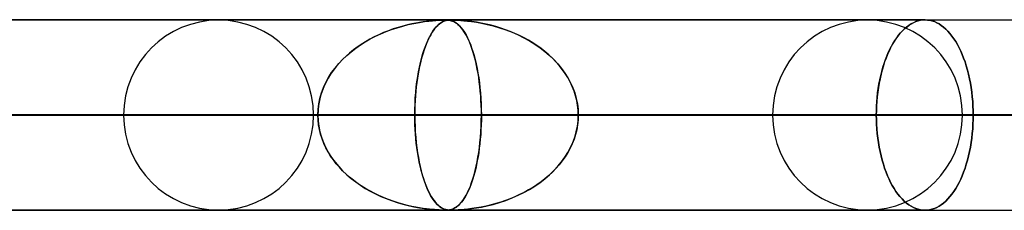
# Model space of a CAD drawing. Header units: millimetres. Extents: x -790 to 790, y -924 to 924.
# Tile 34 of 36: x 535 to 587, y 914 to 924. Entities that reach past the tile are written whole.
import ezdxf

# ---------------------------------------------------------------- set-up
doc = ezdxf.new("R2010")
doc.units = ezdxf.units.MM
doc.layers.add('HIDDEN', color=7, linetype='Continuous')
doc.layers.add('THICK', color=7, linetype='Continuous')

msp = doc.modelspace()

# ---------------------------------------------------------------- linework, layer by layer
at = {"layer": 'HIDDEN'}
for p, q in [((582.722, 923.99), (0, 923.99)), ((0, 923.99), (582.722, 923.99)), ((557.514, 923.98), (0.316, 923.98)), ((555.034, 923.597), (554.78, 923.515)), ((554.978, 923.58), (555.272, 923.666)), ((555.281, 923.669), (555.034, 923.597)), ((555.272, 923.666), (555.569, 923.741)), ((555.519, 923.73), (555.281, 923.669)), ((555.746, 923.781), (555.519, 923.73)), ((555.569, 923.741), (555.866, 923.806)), ((555.962, 923.825), (555.746, 923.781)), ((555.866, 923.806), (556.15, 923.858)), ((556.165, 923.861), (555.962, 923.825)), ((556.15, 923.858), (556.411, 923.898)), ((556.353, 923.89), (556.165, 923.861)), ((556.527, 923.913), (556.353, 923.89)), ((556.411, 923.898), (556.644, 923.927)), ((556.684, 923.931), (556.527, 923.913)), ((556.644, 923.927), (556.848, 923.947)), ((556.822, 923.945), (556.684, 923.931)), ((556.95, 923.955), (556.822, 923.945)), ((556.848, 923.947), (557.019, 923.961)), ((557.012, 923.597), (556.944, 923.515)), ((557.073, 923.964), (556.95, 923.955)), ((556.96, 923.535), (557.039, 923.628)), ((557.077, 923.669), (557.012, 923.597)), ((557.019, 923.961), (557.16, 923.97)), ((557.039, 923.628), (557.119, 923.71)), ((557.188, 923.971), (557.073, 923.964)), ((557.14, 923.73), (557.077, 923.669)), ((557.119, 923.71), (557.201, 923.781)), ((557.201, 923.781), (557.14, 923.73)), ((557.16, 923.97), (557.275, 923.975)), ((557.292, 923.975), (557.188, 923.971)), ((557.201, 923.781), (557.282, 923.84)), ((557.259, 923.825), (557.201, 923.781)), ((557.315, 923.861), (557.259, 923.825)), ((557.275, 923.975), (557.37, 923.978)), ((557.282, 923.84), (557.359, 923.885)), ((557.378, 923.978), (557.292, 923.975)), ((557.368, 923.89), (557.315, 923.861)), ((557.359, 923.885), (557.43, 923.918)), ((557.417, 923.913), (557.368, 923.89)), ((557.37, 923.978), (557.448, 923.98)), ((557.45, 923.98), (557.378, 923.978)), ((557.464, 923.931), (557.417, 923.913)), ((557.43, 923.918), (557.496, 923.942)), ((557.448, 923.98), (557.514, 923.98)), ((557.513, 923.98), (557.45, 923.98)), ((557.506, 923.945), (557.464, 923.931)), ((557.496, 923.942), (557.556, 923.957)), ((557.548, 923.955), (557.506, 923.945)), ((557.572, 923.98), (557.513, 923.98)), ((557.514, 923.98), (557.572, 923.98)), ((557.836, 923.98), (557.514, 923.98)), ((557.591, 923.964), (557.548, 923.955)), ((557.556, 923.957), (557.61, 923.968)), ((557.625, 923.978), (557.572, 923.98)), ((557.572, 923.98), (557.625, 923.978)), ((557.636, 923.971), (557.591, 923.964)), ((557.61, 923.968), (557.662, 923.974)), ((557.675, 923.975), (557.625, 923.978)), ((557.625, 923.978), (557.675, 923.975)), ((557.682, 923.975), (557.636, 923.971)), ((557.662, 923.974), (557.714, 923.978)), ((557.725, 923.969), (557.675, 923.975)), ((557.675, 923.975), (557.724, 923.969)), ((557.73, 923.978), (557.682, 923.975)), ((557.714, 923.978), (557.767, 923.979)), ((557.724, 923.969), (557.775, 923.961)), ((557.777, 923.961), (557.725, 923.969)), ((557.779, 923.98), (557.73, 923.978)), ((557.767, 923.979), (557.826, 923.98)), ((557.775, 923.961), (557.829, 923.949)), ((557.833, 923.947), (557.777, 923.961)), ((557.835, 923.98), (557.779, 923.98)), ((557.829, 923.949), (557.887, 923.93)), ((557.892, 923.928), (557.833, 923.947)), ((557.901, 923.98), (557.835, 923.98)), ((557.836, 923.98), (557.902, 923.98)), ((647.9, 923.98), (557.836, 923.98)), ((557.887, 923.93), (557.952, 923.904)), ((557.955, 923.902), (557.892, 923.928)), ((557.98, 923.978), (557.901, 923.98)), ((557.902, 923.98), (557.98, 923.978)), ((557.952, 923.904), (558.021, 923.867)), ((558.021, 923.867), (557.955, 923.902)), ((557.98, 923.978), (558.074, 923.975)), ((558.074, 923.975), (557.98, 923.978)), ((558.091, 923.822), (558.021, 923.867)), ((558.021, 923.867), (558.096, 923.819)), ((558.074, 923.975), (558.187, 923.969)), ((558.189, 923.969), (558.074, 923.975)), ((558.161, 923.769), (558.091, 923.822)), ((558.096, 923.819), (558.176, 923.756)), ((558.23, 923.707), (558.161, 923.769)), ((558.176, 923.756), (558.259, 923.678)), ((558.187, 923.969), (558.323, 923.961)), ((558.329, 923.961), (558.189, 923.969)), ((558.297, 923.638), (558.23, 923.707)), ((558.259, 923.678), (558.347, 923.581)), ((558.364, 923.56), (558.297, 923.638)), ((558.323, 923.961), (558.483, 923.949)), ((558.496, 923.947), (558.329, 923.961)), ((558.483, 923.949), (558.673, 923.93)), ((558.689, 923.928), (558.496, 923.947)), ((558.673, 923.93), (558.894, 923.904)), ((558.905, 923.902), (558.689, 923.928)), ((558.894, 923.904), (559.143, 923.867)), ((559.143, 923.867), (558.905, 923.902)), ((559.143, 923.867), (559.417, 923.819)), ((559.399, 923.822), (559.143, 923.867)), ((559.658, 923.769), (559.399, 923.822)), ((559.417, 923.819), (559.714, 923.756)), ((559.917, 923.707), (559.658, 923.769)), ((559.714, 923.756), (560.03, 923.678)), ((560.174, 923.638), (559.917, 923.707)), ((560.03, 923.678), (560.362, 923.581)), ((560.428, 923.56), (560.174, 923.638)), ((581.746, 923.609), (581.629, 923.508)), ((581.661, 923.537), (581.775, 923.632)), ((581.865, 923.699), (581.746, 923.609)), ((581.775, 923.632), (581.891, 923.717)), ((581.986, 923.777), (581.865, 923.699)), ((581.891, 923.717), (582.009, 923.79)), ((582.109, 923.843), (581.986, 923.777)), ((582.009, 923.79), (582.128, 923.852)), ((582.232, 923.897), (582.109, 923.843)), ((582.128, 923.852), (582.247, 923.902)), ((582.356, 923.938), (582.232, 923.897)), ((582.247, 923.902), (582.367, 923.941)), ((582.479, 923.967), (582.356, 923.938)), ((582.367, 923.941), (582.487, 923.968)), ((582.602, 923.984), (582.479, 923.967)), ((582.487, 923.968), (582.605, 923.985)), ((582.722, 923.99), (582.602, 923.984)), ((582.605, 923.985), (582.722, 923.99)), ((582.843, 923.984), (582.722, 923.99)), ((582.722, 923.99), (582.843, 923.984)), ((582.965, 923.967), (582.843, 923.984)), ((582.843, 923.984), (582.965, 923.967)), ((583.088, 923.938), (582.965, 923.967)), ((582.965, 923.967), (583.088, 923.938)), ((583.211, 923.897), (583.088, 923.938)), ((583.088, 923.938), (583.211, 923.897)), ((583.334, 923.843), (583.211, 923.897)), ((583.211, 923.897), (583.334, 923.843)), ((583.456, 923.777), (583.334, 923.843)), ((583.334, 923.843), (583.456, 923.777)), ((583.576, 923.699), (583.456, 923.777)), ((583.456, 923.777), (583.576, 923.699)), ((583.694, 923.609), (583.576, 923.699)), ((583.576, 923.699), (583.694, 923.609)), ((583.81, 923.508), (583.694, 923.609)), ((583.694, 923.609), (583.81, 923.508)), ((553.777, 923.096), (553.542, 922.973)), ((553.572, 922.989), (553.842, 923.129)), ((554.018, 923.213), (553.777, 923.096)), ((553.842, 923.129), (554.119, 923.258)), ((554.266, 923.321), (554.018, 923.213)), ((554.119, 923.258), (554.401, 923.376)), ((554.521, 923.422), (554.266, 923.321)), ((554.401, 923.376), (554.687, 923.483)), ((554.78, 923.515), (554.521, 923.422)), ((554.687, 923.483), (554.978, 923.58)), ((556.681, 923.096), (556.62, 922.973)), ((556.657, 923.049), (556.73, 923.188)), ((556.744, 923.213), (556.681, 923.096)), ((556.73, 923.188), (556.805, 923.315)), ((556.809, 923.321), (556.744, 923.213)), ((556.805, 923.315), (556.882, 923.43)), ((556.876, 923.422), (556.809, 923.321)), ((556.944, 923.515), (556.876, 923.422)), ((556.882, 923.43), (556.96, 923.535)), ((558.347, 923.581), (558.434, 923.468)), ((558.43, 923.475), (558.364, 923.56)), ((558.494, 923.381), (558.43, 923.475)), ((558.434, 923.468), (558.519, 923.343)), ((558.557, 923.279), (558.494, 923.381)), ((558.519, 923.343), (558.6, 923.204)), ((558.62, 923.169), (558.557, 923.279)), ((558.6, 923.204), (558.679, 923.053)), ((558.68, 923.051), (558.62, 923.169)), ((560.362, 923.581), (560.698, 923.468)), ((560.68, 923.475), (560.428, 923.56)), ((560.929, 923.381), (560.68, 923.475)), ((560.698, 923.468), (561.024, 923.343)), ((561.174, 923.279), (560.929, 923.381)), ((561.024, 923.343), (561.34, 923.204)), ((561.414, 923.169), (561.174, 923.279)), ((561.34, 923.204), (561.646, 923.053)), ((561.651, 923.051), (561.414, 923.169)), ((581.297, 923.139), (581.195, 922.997)), ((581.234, 923.054), (581.336, 923.189)), ((581.404, 923.272), (581.297, 923.139)), ((581.336, 923.189), (581.441, 923.314)), ((581.515, 923.395), (581.404, 923.272)), ((581.441, 923.314), (581.549, 923.431)), ((581.629, 923.508), (581.515, 923.395)), ((581.549, 923.431), (581.661, 923.537)), ((583.922, 923.395), (583.81, 923.508)), ((583.81, 923.508), (583.922, 923.395)), ((584.032, 923.272), (583.922, 923.395)), ((583.922, 923.395), (584.032, 923.272)), ((584.138, 923.139), (584.032, 923.272)), ((584.032, 923.272), (584.138, 923.139)), ((584.239, 922.997), (584.138, 923.139)), ((584.138, 923.139), (584.239, 922.997)), ((552.883, 922.56), (552.68, 922.409)), ((552.804, 922.503), (553.052, 922.676)), ((553.095, 922.705), (552.883, 922.56)), ((553.052, 922.676), (553.309, 922.838)), ((553.315, 922.842), (553.095, 922.705)), ((553.309, 922.838), (553.572, 922.989)), ((553.542, 922.973), (553.315, 922.842)), ((556.384, 922.378), (556.449, 922.564)), ((556.448, 922.56), (556.394, 922.409)), ((556.503, 922.705), (556.448, 922.56)), ((556.449, 922.564), (556.516, 922.738)), ((556.56, 922.842), (556.503, 922.705)), ((556.516, 922.738), (556.586, 922.899)), ((556.62, 922.973), (556.56, 922.842)), ((556.586, 922.899), (556.657, 923.049)), ((558.679, 923.053), (558.755, 922.89)), ((558.74, 922.924), (558.68, 923.051)), ((558.798, 922.788), (558.74, 922.924)), ((558.755, 922.89), (558.828, 922.715)), ((558.855, 922.644), (558.798, 922.788)), ((558.828, 922.715), (558.897, 922.528)), ((558.91, 922.491), (558.855, 922.644)), ((561.646, 923.053), (561.94, 922.89)), ((561.882, 922.924), (561.651, 923.051)), ((562.108, 922.788), (561.882, 922.924)), ((561.94, 922.89), (562.223, 922.715)), ((562.329, 922.644), (562.108, 922.788)), ((562.223, 922.715), (562.493, 922.528)), ((562.543, 922.491), (562.329, 922.644)), ((580.874, 922.444), (580.957, 922.606)), ((581.003, 922.689), (580.915, 922.526)), ((580.957, 922.606), (581.045, 922.762)), ((581.096, 922.847), (581.003, 922.689)), ((581.045, 922.762), (581.137, 922.912)), ((581.195, 922.997), (581.096, 922.847)), ((581.137, 922.912), (581.234, 923.054)), ((584.336, 922.847), (584.239, 922.997)), ((584.239, 922.997), (584.336, 922.847)), ((584.427, 922.689), (584.336, 922.847)), ((584.336, 922.847), (584.427, 922.689)), ((584.514, 922.526), (584.427, 922.689)), ((584.427, 922.689), (584.514, 922.526)), ((552.117, 921.912), (552.335, 922.12)), ((552.297, 922.085), (552.117, 921.913)), ((552.484, 922.25), (552.297, 922.085)), ((552.335, 922.12), (552.565, 922.317)), ((552.68, 922.409), (552.484, 922.25)), ((552.565, 922.317), (552.804, 922.503)), ((556.294, 922.085), (556.248, 921.913)), ((556.263, 921.969), (556.322, 922.18)), ((556.343, 922.25), (556.294, 922.085)), ((556.322, 922.18), (556.384, 922.378)), ((556.394, 922.409), (556.343, 922.25)), ((558.897, 922.528), (558.963, 922.33)), ((558.963, 922.33), (558.91, 922.491)), ((559.014, 922.159), (558.963, 922.33)), ((558.963, 922.33), (559.024, 922.122)), ((559.063, 921.98), (559.014, 922.159)), ((559.024, 922.122), (559.082, 921.904)), ((562.493, 922.528), (562.75, 922.33)), ((562.751, 922.33), (562.543, 922.491)), ((562.75, 922.33), (562.993, 922.122)), ((562.951, 922.159), (562.751, 922.33)), ((563.143, 921.98), (562.951, 922.159)), ((562.993, 922.122), (563.219, 921.904)), ((580.643, 921.902), (580.716, 922.092)), ((580.75, 922.172), (580.672, 921.98)), ((580.716, 922.092), (580.793, 922.272)), ((580.831, 922.354), (580.75, 922.172)), ((580.793, 922.272), (580.874, 922.444)), ((580.915, 922.526), (580.831, 922.354)), ((584.597, 922.354), (584.514, 922.526)), ((584.514, 922.526), (584.597, 922.354)), ((584.676, 922.172), (584.597, 922.354)), ((584.597, 922.354), (584.676, 922.172)), ((584.752, 921.98), (584.676, 922.172)), ((584.676, 922.172), (584.752, 921.98)), ((551.784, 921.543), (551.63, 921.346)), ((551.718, 921.461), (551.91, 921.692)), ((551.946, 921.732), (551.784, 921.543)), ((551.91, 921.692), (552.117, 921.912)), ((552.117, 921.913), (551.946, 921.732)), ((556.16, 921.543), (556.12, 921.346)), ((556.154, 921.513), (556.206, 921.747)), ((556.203, 921.732), (556.16, 921.543)), ((556.248, 921.913), (556.203, 921.732)), ((556.206, 921.747), (556.263, 921.969)), ((559.109, 921.792), (559.063, 921.98)), ((559.082, 921.904), (559.136, 921.677)), ((559.153, 921.596), (559.109, 921.792)), ((559.136, 921.677), (559.185, 921.442)), ((559.195, 921.391), (559.153, 921.596)), ((563.325, 921.792), (563.143, 921.98)), ((563.219, 921.904), (563.429, 921.677)), ((563.498, 921.596), (563.325, 921.792)), ((563.429, 921.677), (563.621, 921.442)), ((563.659, 921.391), (563.498, 921.596)), ((580.531, 921.571), (580.467, 921.355)), ((580.509, 921.5), (580.574, 921.705)), ((580.599, 921.78), (580.531, 921.571)), ((580.574, 921.705), (580.643, 921.902)), ((580.672, 921.98), (580.599, 921.78)), ((584.824, 921.78), (584.752, 921.98)), ((584.752, 921.98), (584.824, 921.78)), ((584.891, 921.571), (584.824, 921.78)), ((584.824, 921.78), (584.891, 921.571)), ((584.953, 921.355), (584.891, 921.571)), ((584.891, 921.571), (584.953, 921.355)), ((551.487, 921.14), (551.355, 920.925)), ((551.379, 920.967), (551.54, 921.219)), ((551.63, 921.346), (551.487, 921.14)), ((551.54, 921.219), (551.718, 921.461)), ((556.023, 920.744), (556.062, 921.011)), ((556.083, 921.14), (556.049, 920.925)), ((556.062, 921.011), (556.106, 921.268)), ((556.12, 921.346), (556.083, 921.14)), ((556.106, 921.268), (556.154, 921.513)), ((559.185, 921.442), (559.229, 921.199)), ((559.233, 921.179), (559.195, 921.391)), ((559.229, 921.199), (559.269, 920.949)), ((559.268, 920.958), (559.233, 921.179)), ((563.621, 921.442), (563.796, 921.199)), ((563.81, 921.179), (563.659, 921.391)), ((563.796, 921.199), (563.953, 920.949)), ((563.948, 920.958), (563.81, 921.179)), ((580.346, 920.847), (580.395, 921.07)), ((580.41, 921.132), (580.357, 920.903)), ((580.395, 921.07), (580.449, 921.288)), ((580.467, 921.355), (580.41, 921.132)), ((580.449, 921.288), (580.509, 921.5)), ((585.009, 921.132), (584.953, 921.355)), ((584.953, 921.355), (585.009, 921.132)), ((585.06, 920.903), (585.009, 921.132)), ((585.009, 921.132), (585.06, 920.903)), ((551.111, 920.433), (551.236, 920.705)), ((551.235, 920.703), (551.129, 920.474)), ((551.355, 920.925), (551.235, 920.703)), ((551.236, 920.705), (551.379, 920.967)), ((555.989, 920.467), (556.023, 920.744)), ((556.017, 920.703), (555.989, 920.474)), ((556.049, 920.925), (556.017, 920.703)), ((559.3, 920.73), (559.268, 920.958)), ((559.269, 920.949), (559.305, 920.692)), ((559.328, 920.494), (559.3, 920.73)), ((559.305, 920.692), (559.335, 920.426)), ((559.352, 920.252), (559.328, 920.494)), ((564.072, 920.73), (563.948, 920.958)), ((563.953, 920.949), (564.091, 920.692)), ((564.182, 920.494), (564.072, 920.73)), ((564.091, 920.692), (564.211, 920.426)), ((564.277, 920.252), (564.182, 920.494)), ((580.264, 920.39), (580.302, 920.62)), ((580.311, 920.67), (580.271, 920.433)), ((580.302, 920.62), (580.346, 920.847)), ((580.357, 920.903), (580.311, 920.67)), ((585.105, 920.67), (585.06, 920.903)), ((585.06, 920.903), (585.105, 920.67)), ((585.145, 920.433), (585.105, 920.67)), ((585.105, 920.67), (585.145, 920.433)), ((550.959, 919.998), (550.898, 919.752)), ((550.925, 919.867), (551.007, 920.154)), ((551.036, 920.239), (550.959, 919.998)), ((551.007, 920.154), (551.111, 920.433)), ((551.129, 920.474), (551.036, 920.239)), ((555.945, 919.998), (555.929, 919.752)), ((555.937, 919.888), (555.96, 920.182)), ((555.965, 920.239), (555.945, 919.998)), ((555.96, 920.182), (555.989, 920.467)), ((555.989, 920.474), (555.965, 920.239)), ((559.335, 920.426), (559.361, 920.152)), ((559.372, 920.006), (559.352, 920.252)), ((559.361, 920.152), (559.381, 919.868)), ((559.388, 919.756), (559.372, 920.006)), ((564.211, 920.426), (564.312, 920.152)), ((564.356, 920.006), (564.277, 920.252)), ((564.312, 920.152), (564.392, 919.868)), ((564.418, 919.756), (564.356, 920.006)), ((580.206, 919.922), (580.232, 920.157)), ((580.237, 920.193), (580.209, 919.951)), ((580.232, 920.157), (580.264, 920.39)), ((580.271, 920.433), (580.237, 920.193)), ((585.178, 920.193), (585.145, 920.433)), ((585.145, 920.433), (585.178, 920.193)), ((585.205, 919.951), (585.178, 920.193)), ((585.178, 920.193), (585.205, 919.951)), ((550.854, 919.501), (550.827, 919.247)), ((550.83, 919.284), (550.865, 919.577)), ((550.898, 919.752), (550.854, 919.501)), ((550.865, 919.577), (550.925, 919.867)), ((555.911, 919.292), (555.921, 919.591)), ((555.918, 919.501), (555.911, 919.247)), ((555.929, 919.752), (555.918, 919.501)), ((555.921, 919.591), (555.937, 919.888)), ((559.381, 919.868), (559.396, 919.579)), ((559.399, 919.503), (559.388, 919.756)), ((559.396, 919.579), (559.405, 919.286)), ((559.406, 919.247), (559.399, 919.503)), ((564.392, 919.868), (564.451, 919.579)), ((564.463, 919.503), (564.418, 919.756)), ((564.451, 919.579), (564.487, 919.286)), ((564.49, 919.247), (564.463, 919.503)), ((580.173, 919.467), (580.164, 919.227)), ((580.164, 919.22), (580.172, 919.453)), ((580.172, 919.453), (580.186, 919.687)), ((580.188, 919.709), (580.173, 919.467)), ((580.186, 919.687), (580.206, 919.922)), ((580.209, 919.951), (580.188, 919.709)), ((585.226, 919.709), (585.205, 919.951)), ((585.205, 919.951), (585.226, 919.709)), ((585.24, 919.467), (585.226, 919.709)), ((585.226, 919.709), (585.24, 919.467)), ((585.249, 919.227), (585.24, 919.467)), ((585.24, 919.467), (585.249, 919.227)), ((5, 918.99), (559.408, 918.99)), ((550.818, 918.99), (5, 918.99)), ((559.408, 918.99), (5, 918.99)), ((5, 918.99), (550.818, 918.99)), ((540.61, 918.99), (467.851, 918.99)), ((467.851, 918.99), (540.61, 918.99)), ((550.59, 918.99), (476.442, 918.99)), ((550.59, 918.99), (476.442, 918.99)), ((574.71, 918.99), (497.204, 918.99)), ((497.204, 918.99), (574.71, 918.99)), ((584.69, 918.99), (505.794, 918.99)), ((584.69, 918.99), (505.794, 918.99)), ((608.81, 918.99), (526.556, 918.99)), ((526.556, 918.99), (608.81, 918.99)), ((530.056, 918.99), (550.818, 918.99)), ((550.818, 918.99), (530.056, 918.99)), ((618.79, 918.99), (535.146, 918.99)), ((618.79, 918.99), (535.146, 918.99)), ((555.908, 918.99), (535.146, 918.99)), ((535.146, 918.99), (555.908, 918.99)), ((550.818, 918.99), (550.83, 919.284)), ((550.827, 919.247), (550.818, 918.99)), ((550.827, 918.733), (550.818, 918.99)), ((550.818, 918.99), (550.83, 918.696)), ((555.908, 918.99), (555.911, 919.292)), ((555.911, 919.247), (555.908, 918.99)), ((555.908, 918.99), (555.911, 918.696)), ((642.91, 918.99), (555.908, 918.99)), ((555.911, 918.734), (555.908, 918.99)), ((555.908, 918.99), (642.91, 918.99)), ((559.405, 919.286), (559.408, 918.99)), ((559.405, 918.694), (559.408, 918.99)), ((559.408, 918.99), (559.406, 919.247)), ((559.408, 918.99), (559.406, 918.733)), ((559.408, 918.99), (580.161, 918.99)), ((580.161, 918.99), (559.408, 918.99)), ((564.487, 919.286), (564.499, 918.99)), ((564.487, 918.694), (564.499, 918.99)), ((564.499, 918.99), (564.49, 919.247)), ((564.499, 918.99), (564.49, 918.733)), ((652.89, 918.99), (564.499, 918.99)), ((652.89, 918.99), (564.499, 918.99)), ((585.252, 918.99), (564.499, 918.99)), ((564.499, 918.99), (585.252, 918.99)), ((580.164, 919.227), (580.161, 918.99)), ((580.161, 918.99), (580.164, 919.22)), ((580.161, 918.99), (580.164, 918.753)), ((580.164, 918.753), (580.161, 918.99)), ((585.252, 918.99), (585.249, 919.227)), ((585.249, 919.227), (585.252, 918.99)), ((585.249, 918.753), (585.252, 918.99)), ((585.252, 918.99), (585.249, 918.753)), ((550.854, 918.479), (550.827, 918.733)), ((550.83, 918.696), (550.865, 918.403)), ((550.898, 918.228), (550.854, 918.479)), ((555.918, 918.48), (555.911, 918.734)), ((555.911, 918.696), (555.921, 918.403)), ((555.929, 918.23), (555.918, 918.48)), ((559.399, 918.477), (559.388, 918.224)), ((559.396, 918.401), (559.405, 918.694)), ((559.406, 918.733), (559.399, 918.477)), ((564.463, 918.477), (564.418, 918.224)), ((564.451, 918.401), (564.487, 918.694)), ((564.49, 918.733), (564.463, 918.477)), ((580.164, 918.753), (580.173, 918.513)), ((580.173, 918.513), (580.164, 918.753)), ((580.173, 918.513), (580.188, 918.271)), ((580.188, 918.271), (580.173, 918.513)), ((585.226, 918.271), (585.24, 918.513)), ((585.24, 918.513), (585.226, 918.271)), ((585.24, 918.513), (585.249, 918.753)), ((585.249, 918.753), (585.24, 918.513)), ((550.865, 918.403), (550.925, 918.113)), ((550.959, 917.982), (550.898, 918.228)), ((550.925, 918.113), (551.007, 917.826)), ((551.036, 917.741), (550.959, 917.982)), ((555.921, 918.403), (555.936, 918.113)), ((555.945, 917.984), (555.929, 918.23)), ((555.936, 918.113), (555.958, 917.826)), ((555.965, 917.743), (555.945, 917.984)), ((559.372, 917.974), (559.352, 917.728)), ((559.361, 917.828), (559.381, 918.112)), ((559.388, 918.224), (559.372, 917.974)), ((559.381, 918.112), (559.396, 918.401)), ((564.356, 917.974), (564.277, 917.728)), ((564.312, 917.828), (564.392, 918.112)), ((564.418, 918.224), (564.356, 917.974)), ((564.392, 918.112), (564.451, 918.401)), ((580.188, 918.271), (580.209, 918.029)), ((580.209, 918.029), (580.188, 918.271)), ((580.209, 918.029), (580.237, 917.787)), ((580.237, 917.787), (580.209, 918.029)), ((585.178, 917.787), (585.205, 918.029)), ((585.205, 918.029), (585.178, 917.787)), ((585.205, 918.029), (585.226, 918.271)), ((585.226, 918.271), (585.205, 918.029)), ((551.007, 917.826), (551.111, 917.547)), ((551.129, 917.506), (551.036, 917.741)), ((551.111, 917.547), (551.236, 917.275)), ((551.235, 917.277), (551.129, 917.506)), ((555.958, 917.826), (555.985, 917.547)), ((555.989, 917.509), (555.965, 917.743)), ((555.985, 917.547), (556.017, 917.275)), ((556.017, 917.28), (555.989, 917.509)), ((559.328, 917.486), (559.3, 917.25)), ((559.305, 917.288), (559.335, 917.554)), ((559.352, 917.728), (559.328, 917.486)), ((559.335, 917.554), (559.361, 917.828)), ((564.182, 917.486), (564.072, 917.25)), ((564.091, 917.288), (564.211, 917.554)), ((564.277, 917.728), (564.182, 917.486)), ((564.211, 917.554), (564.312, 917.828)), ((580.237, 917.787), (580.271, 917.547)), ((580.271, 917.547), (580.237, 917.787)), ((580.271, 917.547), (580.311, 917.31)), ((580.311, 917.31), (580.271, 917.547)), ((585.105, 917.31), (585.145, 917.547)), ((585.145, 917.547), (585.105, 917.31)), ((585.145, 917.547), (585.178, 917.787)), ((585.178, 917.787), (585.145, 917.547)), ((551.355, 917.055), (551.235, 917.277)), ((551.236, 917.275), (551.379, 917.013)), ((551.487, 916.84), (551.355, 917.055)), ((551.379, 917.013), (551.54, 916.761)), ((556.048, 917.059), (556.017, 917.28)), ((556.017, 917.275), (556.055, 917.013)), ((556.082, 916.845), (556.048, 917.059)), ((556.055, 917.013), (556.097, 916.761)), ((559.229, 916.781), (559.269, 917.031)), ((559.268, 917.022), (559.233, 916.801)), ((559.3, 917.25), (559.268, 917.022)), ((559.269, 917.031), (559.305, 917.288)), ((563.796, 916.781), (563.953, 917.031)), ((563.948, 917.022), (563.81, 916.801)), ((564.072, 917.25), (563.948, 917.022)), ((563.953, 917.031), (564.091, 917.288)), ((580.311, 917.31), (580.357, 917.077)), ((580.357, 917.077), (580.311, 917.31)), ((580.357, 917.077), (580.41, 916.848)), ((580.41, 916.848), (580.357, 917.077)), ((585.009, 916.848), (585.06, 917.077)), ((585.06, 917.077), (585.009, 916.848)), ((585.06, 917.077), (585.105, 917.31)), ((585.105, 917.31), (585.06, 917.077)), ((551.63, 916.634), (551.487, 916.84)), ((551.54, 916.761), (551.718, 916.519)), ((551.784, 916.437), (551.63, 916.634)), ((551.718, 916.519), (551.91, 916.288)), ((551.946, 916.248), (551.784, 916.437)), ((556.12, 916.639), (556.082, 916.845)), ((556.097, 916.761), (556.143, 916.519)), ((556.159, 916.442), (556.12, 916.639)), ((556.143, 916.519), (556.194, 916.288)), ((556.202, 916.253), (556.159, 916.442)), ((559.153, 916.384), (559.109, 916.188)), ((559.136, 916.303), (559.185, 916.538)), ((559.195, 916.589), (559.153, 916.384)), ((559.185, 916.538), (559.229, 916.781)), ((559.233, 916.801), (559.195, 916.589)), ((563.498, 916.384), (563.325, 916.188)), ((563.429, 916.303), (563.621, 916.538)), ((563.659, 916.589), (563.498, 916.384)), ((563.621, 916.538), (563.796, 916.781)), ((563.81, 916.801), (563.659, 916.589)), ((580.41, 916.848), (580.467, 916.625)), ((580.467, 916.625), (580.41, 916.848)), ((580.467, 916.625), (580.531, 916.409)), ((580.531, 916.409), (580.467, 916.625)), ((580.531, 916.409), (580.599, 916.2)), ((580.599, 916.2), (580.531, 916.409)), ((584.824, 916.2), (584.891, 916.409)), ((584.891, 916.409), (584.824, 916.2)), ((584.891, 916.409), (584.953, 916.625)), ((584.953, 916.625), (584.891, 916.409)), ((584.953, 916.625), (585.009, 916.848)), ((585.009, 916.848), (584.953, 916.625)), ((551.91, 916.288), (552.117, 916.068)), ((552.117, 916.067), (551.946, 916.248)), ((552.117, 916.068), (552.335, 915.86)), ((552.297, 915.895), (552.117, 916.067)), ((552.484, 915.73), (552.297, 915.895)), ((552.335, 915.86), (552.565, 915.663)), ((556.194, 916.288), (556.247, 916.068)), ((556.246, 916.072), (556.202, 916.253)), ((556.293, 915.9), (556.246, 916.072)), ((556.247, 916.068), (556.304, 915.86)), ((556.342, 915.735), (556.293, 915.9)), ((556.304, 915.86), (556.364, 915.663)), ((558.963, 915.65), (559.024, 915.858)), ((559.063, 916), (559.014, 915.821)), ((559.024, 915.858), (559.082, 916.076)), ((559.109, 916.188), (559.063, 916)), ((559.082, 916.076), (559.136, 916.303)), ((562.75, 915.65), (562.993, 915.858)), ((563.143, 916), (562.951, 915.821)), ((562.993, 915.858), (563.219, 916.076)), ((563.325, 916.188), (563.143, 916)), ((563.219, 916.076), (563.429, 916.303)), ((580.599, 916.2), (580.672, 916)), ((580.672, 916), (580.599, 916.2)), ((580.672, 916), (580.75, 915.808)), ((580.75, 915.808), (580.672, 916)), ((584.676, 915.808), (584.752, 916)), ((584.752, 916), (584.676, 915.808)), ((584.752, 916), (584.824, 916.2)), ((584.824, 916.2), (584.752, 916)), ((552.68, 915.572), (552.484, 915.73)), ((552.565, 915.663), (552.804, 915.477)), ((552.883, 915.42), (552.68, 915.572)), ((552.804, 915.477), (553.052, 915.304)), ((553.095, 915.275), (552.883, 915.42)), ((556.393, 915.577), (556.342, 915.735)), ((556.364, 915.663), (556.427, 915.477)), ((556.446, 915.426), (556.393, 915.577)), ((556.427, 915.477), (556.492, 915.304)), ((556.501, 915.281), (556.446, 915.426)), ((558.855, 915.336), (558.798, 915.192)), ((558.828, 915.265), (558.897, 915.452)), ((558.91, 915.489), (558.855, 915.336)), ((558.897, 915.452), (558.963, 915.65)), ((558.963, 915.65), (558.91, 915.489)), ((559.014, 915.821), (558.963, 915.65)), ((562.329, 915.336), (562.108, 915.192)), ((562.223, 915.265), (562.493, 915.452)), ((562.543, 915.489), (562.329, 915.336)), ((562.493, 915.452), (562.75, 915.65)), ((562.751, 915.65), (562.543, 915.489)), ((562.951, 915.821), (562.751, 915.65)), ((580.75, 915.808), (580.831, 915.626)), ((580.831, 915.626), (580.75, 915.808)), ((580.831, 915.626), (580.915, 915.454)), ((580.915, 915.454), (580.831, 915.626)), ((580.915, 915.454), (581.003, 915.291)), ((581.003, 915.291), (580.915, 915.454)), ((584.427, 915.291), (584.514, 915.454)), ((584.514, 915.454), (584.427, 915.291)), ((584.514, 915.454), (584.597, 915.626)), ((584.597, 915.626), (584.514, 915.454)), ((584.597, 915.626), (584.676, 915.808)), ((584.676, 915.808), (584.597, 915.626)), ((553.052, 915.304), (553.309, 915.142)), ((553.315, 915.138), (553.095, 915.275)), ((553.309, 915.142), (553.572, 914.991)), ((553.542, 915.007), (553.315, 915.138)), ((553.777, 914.884), (553.542, 915.007)), ((553.572, 914.991), (553.842, 914.851)), ((554.018, 914.767), (553.777, 914.884)), ((553.842, 914.851), (554.119, 914.722)), ((556.492, 915.304), (556.559, 915.142)), ((556.558, 915.143), (556.501, 915.281)), ((556.617, 915.013), (556.558, 915.143)), ((556.559, 915.142), (556.628, 914.991)), ((556.678, 914.889), (556.617, 915.013)), ((556.628, 914.991), (556.698, 914.851)), ((556.741, 914.773), (556.678, 914.889)), ((556.698, 914.851), (556.771, 914.722)), ((558.62, 914.811), (558.557, 914.701)), ((558.6, 914.776), (558.679, 914.927)), ((558.68, 914.929), (558.62, 914.811)), ((558.679, 914.927), (558.755, 915.09)), ((558.74, 915.056), (558.68, 914.929)), ((558.798, 915.192), (558.74, 915.056)), ((558.755, 915.09), (558.828, 915.265)), ((561.414, 914.811), (561.174, 914.701)), ((561.34, 914.776), (561.646, 914.927)), ((561.651, 914.929), (561.414, 914.811)), ((561.646, 914.927), (561.94, 915.09)), ((561.882, 915.056), (561.651, 914.929)), ((562.108, 915.192), (561.882, 915.056)), ((561.94, 915.09), (562.223, 915.265)), ((581.003, 915.291), (581.096, 915.133)), ((581.096, 915.133), (581.003, 915.291)), ((581.096, 915.133), (581.195, 914.983)), ((581.195, 914.983), (581.096, 915.133)), ((581.195, 914.983), (581.297, 914.841)), ((581.297, 914.841), (581.195, 914.983)), ((581.297, 914.841), (581.404, 914.708)), ((581.404, 914.708), (581.297, 914.841)), ((584.032, 914.708), (584.138, 914.841)), ((584.138, 914.841), (584.032, 914.708)), ((584.138, 914.841), (584.239, 914.983)), ((584.239, 914.983), (584.138, 914.841)), ((584.239, 914.983), (584.336, 915.133)), ((584.336, 915.133), (584.239, 914.983)), ((584.336, 915.133), (584.427, 915.291)), ((584.427, 915.291), (584.336, 915.133)), ((554.266, 914.659), (554.018, 914.767)), ((554.119, 914.722), (554.401, 914.604)), ((554.521, 914.558), (554.266, 914.659)), ((554.401, 914.604), (554.687, 914.497)), ((554.78, 914.465), (554.521, 914.558)), ((554.687, 914.497), (554.978, 914.4)), ((555.034, 914.383), (554.78, 914.465)), ((554.978, 914.4), (555.272, 914.314)), ((555.281, 914.311), (555.034, 914.383)), ((555.272, 914.314), (555.569, 914.239)), ((555.519, 914.25), (555.281, 914.311)), ((556.806, 914.664), (556.741, 914.773)), ((556.771, 914.722), (556.845, 914.604)), ((556.873, 914.563), (556.806, 914.664)), ((556.845, 914.604), (556.92, 914.497)), ((556.941, 914.469), (556.873, 914.563)), ((556.92, 914.497), (556.997, 914.4)), ((557.008, 914.387), (556.941, 914.469)), ((556.997, 914.4), (557.074, 914.314)), ((557.073, 914.315), (557.008, 914.387)), ((557.136, 914.254), (557.073, 914.315)), ((557.074, 914.314), (557.154, 914.239)), ((558.23, 914.273), (558.161, 914.211)), ((558.176, 914.224), (558.259, 914.302)), ((558.297, 914.342), (558.23, 914.273)), ((558.259, 914.302), (558.347, 914.399)), ((558.364, 914.42), (558.297, 914.342)), ((558.347, 914.399), (558.434, 914.512)), ((558.43, 914.505), (558.364, 914.42)), ((558.494, 914.599), (558.43, 914.505)), ((558.434, 914.512), (558.519, 914.637)), ((558.557, 914.701), (558.494, 914.599)), ((558.519, 914.637), (558.6, 914.776)), ((559.917, 914.273), (559.658, 914.211)), ((559.714, 914.224), (560.03, 914.302)), ((560.174, 914.342), (559.917, 914.273)), ((560.03, 914.302), (560.362, 914.399)), ((560.428, 914.42), (560.174, 914.342)), ((560.362, 914.399), (560.698, 914.512)), ((560.68, 914.505), (560.428, 914.42)), ((560.929, 914.599), (560.68, 914.505)), ((560.698, 914.512), (561.024, 914.637)), ((561.174, 914.701), (560.929, 914.599)), ((561.024, 914.637), (561.34, 914.776)), ((581.404, 914.708), (581.515, 914.585)), ((581.515, 914.585), (581.404, 914.708)), ((581.515, 914.585), (581.629, 914.472)), ((581.629, 914.472), (581.515, 914.585)), ((581.629, 914.472), (581.746, 914.371)), ((581.746, 914.371), (581.629, 914.472)), ((581.746, 914.371), (581.865, 914.281)), ((581.865, 914.281), (581.746, 914.371)), ((581.865, 914.281), (581.986, 914.203)), ((581.986, 914.203), (581.865, 914.281)), ((583.456, 914.203), (583.576, 914.281)), ((583.576, 914.281), (583.456, 914.203)), ((583.576, 914.281), (583.694, 914.371)), ((583.694, 914.371), (583.576, 914.281)), ((583.694, 914.371), (583.81, 914.472)), ((583.81, 914.472), (583.694, 914.371)), ((583.81, 914.472), (583.922, 914.585)), ((583.922, 914.585), (583.81, 914.472)), ((583.922, 914.585), (584.032, 914.708)), ((584.032, 914.708), (583.922, 914.585)), ((0, 913.99), (582.722, 913.99)), ((582.722, 913.99), (0, 913.99)), ((0.316, 914), (557.514, 914)), ((0.316, 914), (557.514, 914)), ((555.746, 914.198), (555.519, 914.25)), ((555.569, 914.239), (555.866, 914.174)), ((555.962, 914.155), (555.746, 914.198)), ((555.866, 914.174), (556.15, 914.122)), ((556.165, 914.119), (555.962, 914.155)), ((556.15, 914.122), (556.411, 914.082)), ((556.353, 914.09), (556.165, 914.119)), ((556.527, 914.067), (556.353, 914.09)), ((556.411, 914.082), (556.644, 914.053)), ((556.684, 914.049), (556.527, 914.067)), ((556.644, 914.053), (556.848, 914.033)), ((556.822, 914.035), (556.684, 914.049)), ((556.95, 914.025), (556.822, 914.035)), ((556.848, 914.033), (557.019, 914.019)), ((557.073, 914.016), (556.95, 914.025)), ((557.019, 914.019), (557.16, 914.01)), ((557.188, 914.009), (557.073, 914.016)), ((557.197, 914.202), (557.136, 914.254)), ((557.154, 914.239), (557.233, 914.174)), ((557.16, 914.01), (557.275, 914.005)), ((557.292, 914.005), (557.188, 914.009)), ((557.256, 914.158), (557.197, 914.202)), ((557.233, 914.174), (557.311, 914.122)), ((557.311, 914.122), (557.256, 914.158)), ((557.275, 914.005), (557.37, 914.002)), ((557.378, 914.002), (557.292, 914.005)), ((557.311, 914.122), (557.384, 914.082)), ((557.364, 914.092), (557.311, 914.122)), ((557.414, 914.069), (557.364, 914.092)), ((557.37, 914.002), (557.448, 914)), ((557.45, 914), (557.378, 914.002)), ((557.384, 914.082), (557.452, 914.053)), ((557.46, 914.05), (557.414, 914.069)), ((557.448, 914), (557.514, 914)), ((557.513, 914), (557.45, 914)), ((557.452, 914.053), (557.514, 914.033)), ((557.503, 914.036), (557.46, 914.05)), ((557.544, 914.025), (557.503, 914.036)), ((557.572, 914), (557.513, 914)), ((557.514, 914.033), (557.571, 914.019)), ((557.514, 914), (557.572, 914)), ((557.514, 914), (557.836, 914)), ((557.587, 914.017), (557.544, 914.025)), ((557.571, 914.019), (557.624, 914.01)), ((557.625, 914.002), (557.572, 914)), ((557.572, 914), (557.625, 914.002)), ((557.632, 914.01), (557.587, 914.017)), ((557.624, 914.01), (557.674, 914.005)), ((557.675, 914.005), (557.625, 914.002)), ((557.625, 914.002), (557.675, 914.005)), ((557.678, 914.005), (557.632, 914.01)), ((557.674, 914.005), (557.724, 914.002)), ((557.725, 914.011), (557.675, 914.005)), ((557.675, 914.005), (557.724, 914.011)), ((557.725, 914.002), (557.678, 914.005)), ((557.724, 914.011), (557.775, 914.019)), ((557.724, 914.002), (557.778, 914)), ((557.777, 914.019), (557.725, 914.011)), ((557.775, 914), (557.725, 914.002)), ((557.775, 914.019), (557.829, 914.031)), ((557.833, 914.033), (557.777, 914.019)), ((557.778, 914), (557.836, 914)), ((557.827, 914), (557.826, 914)), ((557.829, 914), (557.827, 914)), ((557.829, 914.031), (557.887, 914.05)), ((557.83, 914), (557.829, 914)), ((557.832, 914), (557.83, 914)), ((557.834, 914), (557.832, 914)), ((557.892, 914.052), (557.833, 914.033)), ((557.835, 914), (557.834, 914)), ((557.901, 914), (557.835, 914)), ((557.836, 914), (557.902, 914)), ((557.836, 914), (647.9, 914)), ((557.887, 914.05), (557.952, 914.076)), ((557.955, 914.078), (557.892, 914.052)), ((557.98, 914.002), (557.901, 914)), ((557.902, 914), (557.98, 914.002)), ((557.952, 914.076), (558.021, 914.113)), ((558.021, 914.113), (557.955, 914.078)), ((557.98, 914.002), (558.074, 914.005)), ((558.074, 914.005), (557.98, 914.002)), ((558.021, 914.113), (558.096, 914.161)), ((558.091, 914.158), (558.021, 914.113)), ((558.074, 914.005), (558.187, 914.011)), ((558.189, 914.011), (558.074, 914.005)), ((558.161, 914.211), (558.091, 914.158)), ((558.096, 914.161), (558.176, 914.224)), ((558.187, 914.011), (558.323, 914.019)), ((558.329, 914.019), (558.189, 914.011)), ((558.323, 914.019), (558.483, 914.031)), ((558.496, 914.033), (558.329, 914.019)), ((558.483, 914.031), (558.673, 914.05)), ((558.689, 914.052), (558.496, 914.033)), ((558.673, 914.05), (558.894, 914.076)), ((558.905, 914.078), (558.689, 914.052)), ((558.894, 914.076), (559.143, 914.113)), ((559.143, 914.113), (558.905, 914.078)), ((559.143, 914.113), (559.417, 914.161)), ((559.399, 914.158), (559.143, 914.113)), ((559.658, 914.211), (559.399, 914.158)), ((559.417, 914.161), (559.714, 914.224)), ((581.986, 914.203), (582.109, 914.137)), ((582.109, 914.137), (581.986, 914.203)), ((582.109, 914.137), (582.232, 914.083)), ((582.232, 914.083), (582.109, 914.137)), ((582.232, 914.083), (582.356, 914.042)), ((582.356, 914.042), (582.232, 914.083)), ((582.356, 914.042), (582.479, 914.013)), ((582.479, 914.013), (582.356, 914.042)), ((582.479, 914.013), (582.602, 913.996)), ((582.602, 913.996), (582.479, 914.013)), ((582.602, 913.996), (582.722, 913.99)), ((582.722, 913.99), (582.602, 913.996)), ((582.722, 913.99), (582.843, 913.996)), ((582.843, 913.996), (582.722, 913.99)), ((582.843, 913.996), (582.965, 914.013)), ((582.965, 914.013), (582.843, 913.996)), ((582.965, 914.013), (583.088, 914.042)), ((583.088, 914.042), (582.965, 914.013)), ((583.088, 914.042), (583.211, 914.083)), ((583.211, 914.083), (583.088, 914.042)), ((583.211, 914.083), (583.334, 914.137)), ((583.334, 914.137), (583.211, 914.083)), ((583.334, 914.137), (583.456, 914.203)), ((583.456, 914.203), (583.334, 914.137))]:
    msp.add_line(p, q, dxfattribs=at)
for centre, start, end in [((545.6, 918.99), 0, 180), ((579.7, 918.99), 0, 180), ((545.6, 918.99), 180, 0), ((579.7, 918.99), 180, 0)]:
    msp.add_arc(centre, 4.99, start, end, dxfattribs=at)
at = {"layer": 'THICK'}
for p, q in [((-732, 924), (732, 924)), ((732, 919), (-732, 919))]:
    msp.add_line(p, q, dxfattribs=at)

doc.saveas('drawing.dxf')
